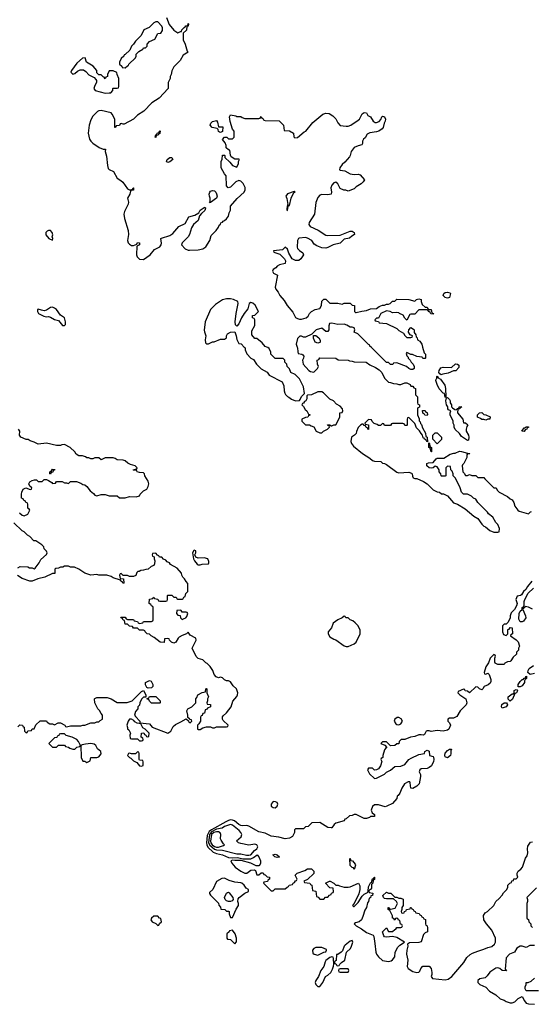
# Model space of a CAD drawing. Header units: inches. Extents: x 2735672 to 2903319, y 894031 to 1029782.
# Tile 108 of 167: x 2832907 to 2837959, y 953516 to 963230. Entities that reach past the tile are written whole.
import ezdxf

# ---------------------------------------------------------------- set-up
doc = ezdxf.new("R2010")
doc.units = ezdxf.units.IN
doc.header["$MEASUREMENT"] = 0
doc.layers.add('C8935', color=7, linetype='Continuous')
doc.layers.add('C8936', color=7, linetype='Continuous')

msp = doc.modelspace()

# ---------------------------------------------------------------- linework, layer by layer
at = {"layer": 'C8935', "color": 4, "elevation": 4}
for points in [[(2835124.3, 960000), (2835132, 959992), (2835132.7, 959972.7), (2835150, 959934), (2835190, 959892), (2835216.9, 959876.9), (2835244.7, 959830), (2835290, 959786), (2835351.1, 959751.1), (2835370, 959722), (2835498, 959658), (2835516.9, 959616.9), (2835518, 959570), (2835525.4, 959545.4), (2835531.1, 959531.1), (2835550, 959512), (2835565.4, 959505.4), (2835590, 959484.7), (2835630, 959471.3), (2835670, 959474), (2835678, 959482), (2835690, 959512), (2835718, 959542), (2835708, 959608), (2835670, 959686), (2835626, 959730), (2835586, 959750), (2835570, 959786), (2835548.4, 959808.4), (2835546, 959830), (2835526, 959850), (2835526, 959870), (2835510, 959886), (2835430, 959886), (2835386, 959930), (2835386, 959950), (2835370, 959986), (2835356.4, 959996.4), (2835346.5, 960000)], [(2835648.1, 960000), (2835651.1, 959991.1), (2835652.7, 959952.7), (2835658, 959938), (2835691.6, 959931.6), (2835703.6, 959923.6), (2835712, 959910), (2835711, 959890), (2835701, 959870), (2835706, 959830), (2835762, 959770), (2835779.8, 959759.8), (2835810, 959752), (2835848, 959790), (2835858, 959810), (2835847.3, 959832.7), (2835846, 959870), (2835862, 959878), (2835870, 959894), (2836030, 959892), (2836052.7, 959872.7), (2836150, 959872), (2836163.6, 959863.6), (2836190, 959862), (2836210, 959854), (2836327.3, 959852.7), (2836363.6, 959823.6), (2836419.6, 959799.6), (2836456.9, 959776.9), (2836482, 959750), (2836510, 959694), (2836550, 959654), (2836570, 959652), (2836599.6, 959639.6), (2836630, 959638), (2836650, 959631.3), (2836670, 959631.3), (2836710, 959646.8), (2836730, 959646), (2836762, 959630), (2836770, 959614), (2836790, 959614), (2836798, 959598), (2836814, 959590), (2836814, 959530), (2836834, 959510), (2836834, 959450), (2836838, 959438), (2836854, 959430), (2836854, 959406), (2836838, 959402), (2836834, 959390), (2836834, 959330), (2836852, 959292), (2836852.7, 959272.7), (2836862, 959262), (2836866, 959246), (2836876, 959236), (2836883.6, 959203.6), (2836914, 959150), (2836918, 959118), (2836931.6, 959111.6), (2836934, 959066), (2836926, 959070), (2836922, 959082), (2836906, 959090), (2836902, 959102), (2836890, 959106), (2836886, 959130), (2836870, 959146), (2836855.3, 959175.3), (2836824.7, 959204.7), (2836810, 959246), (2836750, 959306), (2836738, 959302), (2836734, 959290), (2836734, 959230), (2836730, 959226), (2836710, 959226), (2836702, 959242), (2836690, 959246), (2836590, 959246), (2836578, 959242), (2836570, 959226), (2836510, 959226), (2836502, 959242), (2836490, 959246), (2836470, 959226), (2836450, 959226), (2836436.4, 959236.4), (2836407.3, 959247.3), (2836387.3, 959267.3), (2836382, 959282), (2836350, 959286), (2836314, 959250), (2836318, 959238), (2836352.7, 959232.7), (2836352.7, 959187.3), (2836346, 959190), (2836342, 959202), (2836327.3, 959207.3), (2836322, 959222), (2836307.3, 959227.3), (2836298, 959238), (2836290, 959238), (2836274, 959230), (2836250, 959206), (2836232.7, 959167.3), (2836230, 959146), (2836214, 959130), (2836182, 959110), (2836178, 959070), (2836184.7, 959050), (2836203.5, 959023.5), (2836292, 958950), (2836365.4, 958905.4), (2836390, 958882), (2836410, 958874), (2836471.6, 958871.6), (2836490, 958854), (2836510, 958852), (2836530, 958842), (2836630, 958764.7), (2836650, 958758), (2836750, 958764.7), (2836775.3, 958755.3), (2836782, 958750), (2836785.4, 958725.4), (2836794, 958710), (2836810, 958702), (2836830, 958702), (2836895.3, 958675.3), (2836931.1, 958651.1), (2836990, 958592), (2837030, 958572), (2837054, 958570), (2837072.7, 958552.7), (2837091.6, 958551.6), (2837130, 958534), (2837190, 958464.7), (2837230.9, 958450.9), (2837305.4, 958405.4), (2837390, 958332), (2837432, 958310), (2837470, 958252), (2837490, 958232), (2837505.4, 958225.4), (2837550, 958192), (2837590, 958174), (2837630, 958174), (2837642, 958178), (2837646, 958210), (2837628, 958250), (2837608, 958270), (2837580.4, 958320.4), (2837536.4, 958356.4), (2837528, 958370), (2837430, 958468), (2837410, 958498), (2837389.1, 958509.1), (2837370, 958528), (2837342, 958542), (2837330, 958548), (2837290, 958548.7), (2837270, 958568), (2837258, 958610), (2837210, 958706), (2837186, 958730), (2837186, 958750), (2837176.4, 958776.4), (2837166, 958790), (2837162, 958822), (2837130, 958826), (2837114, 958810), (2837114, 958730), (2837110, 958726), (2837072.7, 958727.3), (2837068, 958730), (2837066, 958750), (2837048.4, 958768.4), (2837048, 958790), (2837030, 958818), (2837010, 958826), (2836991.3, 958808.7), (2836970, 958804), (2836948.9, 958808.9), (2836926, 958830), (2836928.9, 958851.1), (2836943.1, 958856.9), (2836990, 958862), (2837020.9, 958899.1), (2837030, 958902.8), (2837096.5, 958903.5), (2837158, 958942), (2837192.7, 958952.7), (2837207.3, 958952.7), (2837250, 958972), (2837270, 958971.3), (2837330, 958952), (2837351.6, 958951.6), (2837350, 958948), (2837330, 958946), (2837323.6, 958936.4), (2837322, 958910), (2837294, 958850), (2837281, 958839), (2837278, 958830), (2837282, 958770), (2837296.9, 958756.9), (2837310, 958734), (2837330, 958734), (2837350, 958742), (2837372.7, 958732.7), (2837411.6, 958731.6), (2837430, 958714), (2837490, 958714), (2837499.6, 958699.6), (2837590, 958612), (2837611.1, 958611.1), (2837622, 958590), (2837642, 958570), (2837725.4, 958525.4), (2837750, 958502), (2837770, 958492), (2837785.4, 958465.4), (2837798, 958430), (2837824.7, 958390), (2837839.8, 958379.8), (2837930, 958354), (2837950, 958374), (2837962, 958378)], [(2836886.2, 960000), (2836902, 959942), (2836914, 959930), (2836914, 959890), (2836910, 959886), (2836888.4, 959888.4), (2836882, 959902), (2836828.4, 959908.4), (2836787.3, 959927.3), (2836768, 959928), (2836730, 959946), (2836722, 959938), (2836730, 959914), (2836742, 959902), (2836744.7, 959890), (2836762, 959870), (2836772, 959850), (2836790.9, 959830.9), (2836802, 959810), (2836802, 959790), (2836790, 959778), (2836770, 959778), (2836749.1, 959789.1), (2836726, 959810), (2836630, 959846), (2836598, 959842), (2836591.6, 959828.4), (2836570, 959828), (2836547.3, 959847.3), (2836530, 959848), (2836376.1, 960000)], [(2832906, 958366), (2832930, 958342), (2832950, 958334), (2832986, 958350), (2832998, 958370), (2833006, 958390), (2833002, 958402), (2832986, 958410), (2832986, 958450), (2832982, 958462), (2832967.3, 958467.3), (2832962, 958482), (2832947.3, 958487.3), (2832942, 958502), (2832926, 958510), (2832926, 958550), (2832928, 958570), (2832942, 958598), (2832967.3, 958612.7), (2833010, 958594), (2833022, 958598), (2833026, 958610), (2833007.3, 958627.3), (2832998, 958650), (2833008, 958670), (2833030, 958684.7), (2833051.6, 958691.6), (2833071.6, 958691.6), (2833090, 958674), (2833130, 958674), (2833150, 958694), (2833170, 958694), (2833190, 958684.7), (2833224.7, 958664.7), (2833230, 958654), (2833262, 958658), (2833270, 958674), (2833327.3, 958672.7), (2833350, 958662), (2833370, 958662), (2833390, 958654), (2833410, 958674), (2833467.3, 958672.7), (2833510, 958658), (2833530, 958644.7), (2833550, 958642), (2833570, 958624.7), (2833602.5, 958582.5), (2833636.8, 958556.8), (2833650, 958538), (2833670, 958531.3), (2833710, 958546), (2833730, 958546), (2833750, 958544.7), (2833790, 958531.3), (2833870, 958532), (2833892.7, 958512.7), (2833948.4, 958511.6), (2833990, 958524.7), (2834058, 958522), (2834088.7, 958531.3), (2834098, 958550), (2834130, 958582), (2834162, 958598), (2834176.4, 958623.6), (2834182, 958650), (2834177.2, 958677.2), (2834142, 958730), (2834138, 958750), (2834130, 958758), (2834090, 958762), (2834066, 958770), (2834062, 958782), (2834030, 958786), (2834026, 958790), (2834062, 958798), (2834066, 958810), (2834046, 958830), (2834002, 958842), (2833975.1, 958855.1), (2833950, 958877.2), (2833930, 958885.2), (2833870, 958889), (2833850, 958902), (2833830, 958908), (2833750, 958908), (2833710, 958888), (2833690, 958906), (2833650, 958906), (2833630, 958898), (2833610, 958898), (2833590, 958906), (2833570, 958906), (2833556.4, 958916.4), (2833527.3, 958927.3), (2833490, 958928), (2833463.1, 958943.1), (2833450, 958966), (2833406, 959010), (2833350, 959038), (2833323.6, 959036.4), (2833310, 959028), (2833271.6, 959028.4), (2833170, 959053.2), (2833090, 959042), (2833050, 959062), (2833010, 959075.3), (2832990, 959088), (2832970, 959088.7), (2832918, 959110), (2832904, 959130), (2832908.7, 959170), (2832895.3, 959190)], [(2832890, 957822), (2832910, 957834), (2832987.3, 957832.7), (2833003.6, 957823.6), (2833030, 957822), (2833050, 957812), (2833060.4, 957819.6), (2833098, 957870), (2833116.4, 957903.6), (2833170, 957954), (2833178, 957970), (2833170, 957986), (2833148, 958008), (2833146, 958030), (2833126, 958050), (2833067.3, 958087.3), (2833046, 958090), (2833006, 958130), (2832983.1, 958143.1), (2832950, 958178), (2832930, 958186), (2832850, 958266)], [(2832890, 956254), (2832908.4, 956271.6), (2832934, 956270), (2832938, 956258), (2832951.6, 956251.6), (2832954, 956210), (2832970, 956194), (2832982, 956198), (2832987.3, 956212.7), (2833022, 956218), (2833030, 956234), (2833050, 956234), (2833067.3, 956272.7), (2833110, 956314), (2833171.6, 956311.6), (2833178, 956298), (2833203.6, 956283.6), (2833230, 956282), (2833250, 956274), (2833288.4, 956291.6), (2833310, 956292), (2833354, 956270), (2833358, 956258), (2833370, 956254), (2833410, 956264.7), (2833510, 956264.7), (2833530, 956271.3), (2833550, 956271.3), (2833610, 956292), (2833650, 956292), (2833670, 956302), (2833690, 956302), (2833703.1, 956316.9), (2833726, 956330), (2833726, 956370), (2833710, 956386), (2833694.6, 956414.6), (2833678, 956430), (2833648, 956490), (2833646, 956530), (2833650, 956534), (2833670, 956542), (2833770, 956542), (2833811, 956531), (2833870, 956492), (2833967.3, 956492.7), (2834018, 956510), (2834110, 956602), (2834130, 956612), (2834154, 956570), (2834154, 956546), (2834130, 956546), (2834110, 956526), (2834092, 956490), (2834091.6, 956468.4), (2834074, 956450), (2834074, 956430), (2834050, 956406), (2834042, 956370), (2834050, 956354), (2834092, 956310), (2834094, 956294), (2834190, 956282), (2834214, 956250), (2834370, 956192), (2834398, 956210), (2834422, 956258), (2834444, 956276), (2834498, 956302), (2834550, 956334), (2834574, 956314), (2834578, 956298), (2834590, 956294), (2834606, 956310), (2834602, 956322), (2834586, 956326), (2834586, 956330), (2834566, 956346), (2834568, 956370), (2834558, 956410), (2834568.7, 956431.3), (2834606, 956450), (2834646, 956490), (2834646, 956530), (2834656.4, 956543.6), (2834666, 956570), (2834710, 956592), (2834742, 956598), (2834746, 956630), (2834750, 956632), (2834754, 956630), (2834754, 956590), (2834772, 956550), (2834762, 956530), (2834762, 956510), (2834754, 956490), (2834758, 956478), (2834790, 956474), (2834792, 956450), (2834762, 956438), (2834750, 956426), (2834738, 956422), (2834730.9, 956389.1), (2834714, 956386), (2834710, 956366), (2834698, 956362), (2834692.7, 956347.3), (2834691.6, 956308.4), (2834676.9, 956283.1), (2834662, 956270), (2834662, 956230), (2834670, 956226), (2834690, 956226.8), (2834715.3, 956244.7), (2834750, 956254), (2834790, 956254), (2834810, 956244.7), (2834830, 956242), (2834850, 956254), (2834950, 956254), (2834962, 956258), (2834966, 956270), (2834916.4, 956316.4), (2834908.9, 956328.9), (2834908.9, 956351.1), (2834916.4, 956363.6), (2834950, 956391.3), (2834996, 956450), (2835012.5, 956507.5), (2835050, 956552), (2835059, 956570), (2835062, 956590), (2835048, 956630), (2835016.4, 956656.4), (2834990, 956698), (2834970, 956708), (2834950, 956708.7), (2834930, 956718), (2834910, 956738), (2834890, 956742), (2834870, 956738), (2834846, 956746), (2834828.4, 956768.4), (2834814, 956810), (2834789.1, 956849.1), (2834758, 956878), (2834744, 956884), (2834714, 956914), (2834669, 956929), (2834648.9, 956948.9), (2834608.7, 957030), (2834648, 957110), (2834647.3, 957127.3), (2834590, 957158), (2834570, 957186), (2834554, 957170), (2834510, 957155.3), (2834482, 957138), (2834471, 957129), (2834450, 957088), (2834430, 957078), (2834407.3, 957087.3), (2834387.3, 957107.3), (2834382, 957122), (2834370, 957126), (2834338, 957122), (2834334, 957086), (2834292.7, 957087.3), (2834236.4, 957136.4), (2834206, 957150), (2834187.3, 957167.3), (2834166, 957170), (2834146, 957190), (2834142, 957202), (2834130, 957206), (2834090, 957206), (2834070, 957226), (2834030, 957226), (2834022, 957242), (2833990, 957246), (2833970, 957266), (2833947.3, 957267.3), (2833942, 957302), (2833927.3, 957307.3), (2833922, 957322), (2833907.3, 957327.3), (2833906, 957334), (2833950, 957334), (2833958, 957318), (2833970, 957314), (2834030, 957314), (2834038, 957298), (2834070, 957294), (2834078, 957278), (2834090, 957274), (2834122, 957278), (2834130, 957294), (2834210, 957294), (2834222, 957298), (2834226, 957310), (2834226, 957430), (2834222, 957442), (2834207.3, 957447.3), (2834202, 957462), (2834186, 957470), (2834187.3, 957512.7), (2834222, 957518), (2834230, 957534), (2834238, 957518), (2834270, 957514), (2834278, 957498), (2834290, 957494), (2834350, 957494), (2834362, 957498), (2834366, 957510), (2834366, 957550), (2834370, 957554), (2834410, 957554), (2834430, 957534), (2834452.7, 957532.7), (2834458, 957518), (2834470, 957514), (2834510, 957514), (2834522, 957518), (2834527.3, 957532.7), (2834542, 957538), (2834546, 957570), (2834566, 957590), (2834567.3, 957667.3), (2834550, 957686), (2834534.6, 957714.6), (2834518, 957730), (2834508.4, 957748.4), (2834506, 957770), (2834460.4, 957820.4), (2834396.4, 957856.4), (2834386, 957870), (2834362, 957882), (2834350, 957898), (2834327.3, 957907.3), (2834310, 957926), (2834287.3, 957927.3), (2834282, 957942), (2834267.3, 957947.3), (2834250, 957966), (2834218, 957962), (2834214, 957950), (2834218, 957938), (2834234, 957930), (2834234, 957910), (2834242, 957890), (2834239.6, 957860.4), (2834230, 957846), (2834203.6, 957836.4), (2834174, 957810), (2834152.7, 957807.3), (2834130, 957798), (2834103.6, 957796.4), (2834087.3, 957787.3), (2834072.7, 957787.3), (2834063.6, 957776.4), (2834052.7, 957747.3), (2834030, 957738), (2833990, 957738), (2833970, 957746), (2833930, 957746), (2833910, 957766), (2833898, 957762), (2833894, 957750), (2833898, 957718), (2833932, 957712), (2833934, 957670), (2833930, 957666), (2833922, 957682), (2833906, 957690), (2833902, 957702), (2833830, 957722), (2833810, 957738), (2833768.4, 957748.4), (2833690, 957749), (2833670, 957755.3), (2833610, 957748.7), (2833550, 957768.7), (2833490, 957808), (2833447.3, 957827.3), (2833410, 957828), (2833390, 957838), (2833350, 957838), (2833331.6, 957828.4), (2833310, 957828), (2833290, 957818), (2833263.6, 957816.4), (2833254, 957810), (2833252.7, 957767.3), (2833230, 957766), (2833154, 957730), (2833085.4, 957714.6), (2833030, 957689), (2833006, 957690), (2832930, 957715.3), (2832885.6, 957745.6)], [(2837962.8, 957690), (2837921.4, 957638.6), (2837904.7, 957610), (2837882, 957590), (2837863.6, 957556.4), (2837851.6, 957548.4), (2837818, 957542), (2837804.7, 957510), (2837818, 957470), (2837811.6, 957448.4), (2837792, 957410), (2837761, 957379), (2837752, 957350), (2837752, 957330), (2837730, 957286), (2837710, 957266), (2837690, 957266), (2837674, 957250), (2837674, 957190), (2837685.4, 957165.4), (2837710, 957154), (2837726, 957170), (2837727.3, 957212.7), (2837742, 957218), (2837750, 957234), (2837771.3, 957230), (2837772, 957170), (2837758, 957162), (2837754, 957150), (2837810, 957112), (2837830, 957092), (2837842, 957050), (2837832, 957030), (2837831.6, 957008.4), (2837814, 956990), (2837814, 956970), (2837779.6, 956940.4), (2837756.9, 956903.1), (2837750, 956898), (2837723.6, 956896.4), (2837698, 956882), (2837690, 956868), (2837630, 956868), (2837603.1, 956883.1), (2837598, 956890), (2837598, 956930), (2837606, 956950), (2837602, 956962), (2837590, 956966), (2837552, 956930), (2837535.3, 956884.7), (2837510, 956846), (2837494, 956790), (2837498, 956778), (2837510, 956774), (2837530, 956782), (2837542, 956770), (2837559.8, 956719.8), (2837559.8, 956700.2), (2837554.4, 956685.6), (2837533.4, 956666.6), (2837492, 956650), (2837482, 956630), (2837470, 956618), (2837446, 956630), (2837430, 956646), (2837410, 956648), (2837350, 956588), (2837330, 956606), (2837307.3, 956607.3), (2837302, 956622), (2837290, 956626), (2837238, 956602), (2837234, 956590), (2837254, 956570), (2837311, 956531), (2837321, 956490), (2837316, 956470), (2837258, 956410), (2837223.6, 956356.4), (2837190, 956338), (2837150, 956338), (2837134, 956330), (2837134, 956310), (2837152.7, 956292.7), (2837162, 956270), (2837144.7, 956230), (2837130, 956219), (2837090, 956209.3), (2837030, 956216.2), (2836970, 956209), (2836950, 956215.3), (2836930, 956215.3), (2836922, 956210), (2836903.6, 956176.4), (2836894, 956170), (2836870, 956175.3), (2836850, 956174), (2836810, 956159), (2836767.5, 956152.5), (2836710, 956128), (2836672.7, 956127.3), (2836654, 956110), (2836650, 956086), (2836630, 956086), (2836610, 956068), (2836570, 956066), (2836530, 956106), (2836490, 956106), (2836474, 956090), (2836512.7, 956072.7), (2836534, 956050), (2836519.6, 956040.4), (2836510, 956026), (2836494, 955970), (2836494, 955950), (2836478, 955942), (2836474, 955930), (2836482, 955910), (2836470.9, 955869.1), (2836450, 955838), (2836430, 955828), (2836410, 955826), (2836390, 955846), (2836350, 955846), (2836342, 955830), (2836362, 955790), (2836410, 955744.7), (2836430, 955746), (2836510, 955786), (2836530, 955804.7), (2836570, 955824.7), (2836610, 955862), (2836670, 955866), (2836710, 955881), (2836750, 955932), (2836774, 955946), (2836850, 955981), (2836906, 955990), (2836909.1, 956010.9), (2836930, 956022), (2836950, 956014), (2836954, 955970), (2836990, 955962), (2836994.4, 955954.4), (2836998, 955930), (2836994.4, 955910), (2836974.9, 955870), (2836950, 955851.6), (2836930, 955843.7), (2836870, 955839), (2836858, 955830), (2836852, 955810), (2836863.6, 955783.6), (2836863.6, 955763.6), (2836850.4, 955690), (2836830, 955666.6), (2836790, 955644), (2836770, 955648.7), (2836762, 955702), (2836758, 955710), (2836742, 955710), (2836707.3, 955690), (2836681, 955650), (2836659.8, 955600.2), (2836643.6, 955576.4), (2836634, 955570), (2836630, 955546), (2836590, 955498), (2836534, 955470), (2836514.8, 955465.2), (2836450, 955483.7), (2836410, 955483.7), (2836390, 955469), (2836379.1, 955430), (2836386.4, 955406.4), (2836411, 955390), (2836410, 955368), (2836372.7, 955367.3), (2836362, 955358), (2836330, 955348.7), (2836310, 955348.7), (2836230, 955388), (2836210, 955388), (2836190, 955378), (2836163.6, 955376.4), (2836130, 955346), (2836118, 955342), (2836112.7, 955327.3), (2836030, 955302), (2836012, 955290), (2835990, 955258), (2835983.6, 955256.4), (2835950, 955259), (2835870, 955308.7), (2835792.7, 955307.3), (2835754, 955270), (2835730, 955266), (2835710, 955246), (2835630, 955246), (2835622, 955238), (2835622, 955210), (2835602, 955170), (2835570, 955154), (2835530, 955149), (2835465.6, 955165.6), (2835390, 955175.1), (2835330, 955204.4), (2835270, 955219.1), (2835170, 955274.5), (2835150, 955280.7), (2835110, 955276.2), (2835090, 955279.6), (2835070, 955289.7), (2835027.3, 955327.3), (2835010, 955334.2), (2834990, 955335.5), (2834970, 955330.8), (2834943.2, 955316.8), (2834801.4, 955238.6), (2834778.9, 955221.1), (2834758.4, 955181.6), (2834750.7, 955110.7), (2834753.6, 955090), (2834766.3, 955066.3), (2834818.6, 955018.6), (2834850, 955004.9), (2834911, 954990), (2834970, 954964.7), (2835010, 954961), (2835056.5, 954963.5), (2835111.7, 954951.7), (2835190, 954951.4), (2835215.8, 954964.2), (2835250.7, 954990), (2835268, 954970), (2835284, 954930), (2835286, 954910), (2835275.3, 954884.7), (2835270, 954882), (2835243.1, 954883.1), (2835188, 954910), (2835094.6, 954934.6), (2835030, 954933.2), (2835010, 954939), (2834992, 954930), (2835002.8, 954910), (2835036, 954870), (2835090, 954831), (2835130, 954811.3), (2835150, 954811), (2835190, 954841), (2835223.6, 954843.6), (2835235.3, 954835.3), (2835250, 954794), (2835270, 954794), (2835290, 954814), (2835310, 954814), (2835318, 954798), (2835330, 954794), (2835350, 954774), (2835374, 954770), (2835374, 954750), (2835358, 954742), (2835352.7, 954727.3), (2835318, 954722), (2835314, 954710), (2835390, 954634), (2835410, 954634), (2835430, 954654), (2835530, 954654), (2835547.3, 954672.7), (2835562, 954678), (2835567.3, 954692.7), (2835602, 954698), (2835606, 954710), (2835622, 954718), (2835630, 954734), (2835642, 954738), (2835646, 954750), (2835628, 954790), (2835648, 954810), (2835723.1, 954836.9), (2835750, 954854), (2835787.3, 954852.7), (2835812, 954830), (2835810, 954806), (2835750, 954746), (2835714, 954730), (2835718, 954718), (2835772, 954712), (2835778, 954698), (2835792.7, 954692.7), (2835798, 954638), (2835832.7, 954632.7), (2835838, 954578), (2835852.7, 954572.7), (2835870, 954554), (2835910, 954554), (2835927.3, 954572.7), (2835950, 954574), (2835967.3, 954592.7), (2835982, 954598), (2835987.3, 954612.7), (2836002, 954618), (2836006, 954630), (2836002, 954662), (2835970, 954666), (2835926, 954710), (2835966, 954730), (2835974, 954730), (2836010, 954711.3), (2836030, 954692), (2836051.1, 954691.1), (2836063.6, 954683.6), (2836110, 954671.3), (2836150, 954671.3), (2836170, 954676), (2836251.3, 954711.3), (2836266, 954686), (2836264.9, 954650), (2836254.4, 954605.6), (2836216.9, 954523.1), (2836206, 954510), (2836203.6, 954496.4), (2836194, 954490), (2836202, 954482), (2836210, 954482), (2836250, 954522), (2836290, 954582), (2836310, 954602), (2836342, 954618), (2836347.3, 954632.7), (2836350, 954674), (2836370, 954714), (2836382, 954718), (2836390, 954754), (2836402, 954758), (2836406, 954770), (2836411.3, 954771.3), (2836411.6, 954748.4), (2836398, 954742), (2836394, 954710), (2836382, 954698), (2836379.6, 954660.4), (2836372.7, 954647.3), (2836358, 954642), (2836354, 954630), (2836358, 954618), (2836392.7, 954612.7), (2836391, 954590), (2836374, 954586), (2836370, 954566), (2836358, 954562), (2836352, 954530), (2836342, 954518), (2836331.3, 954471.3), (2836315.3, 954444.7), (2836296.8, 954383.2), (2836281, 954350), (2836258, 954330), (2836221.4, 954318.6), (2836211.3, 954310), (2836231, 954290), (2836280.7, 954260.7), (2836330, 954224), (2836398, 954198), (2836404.7, 954184.7), (2836415.5, 954115.5), (2836422.6, 954030), (2836430.4, 954010), (2836450, 953983.1), (2836490, 953948.9), (2836550, 953939.3), (2836574.9, 953945.1), (2836590, 953956), (2836610, 953984.7), (2836616, 954030), (2836641.3, 954078.7), (2836661.3, 954098.7), (2836708, 954130), (2836630, 954174), (2836590, 954184), (2836530, 954179), (2836510, 954182), (2836502, 954190), (2836489, 954231), (2836530, 954271.3), (2836550, 954234), (2836590, 954234), (2836610, 954254), (2836622, 954258), (2836630, 954274), (2836670, 954274), (2836682, 954278), (2836686, 954290), (2836682, 954302), (2836667.3, 954307.3), (2836662, 954342), (2836647.3, 954347.3), (2836642, 954362), (2836630, 954366), (2836618, 954362), (2836610, 954346), (2836602, 954362), (2836590, 954366), (2836588.7, 954390), (2836562, 954442), (2836546, 954450), (2836546, 954470), (2836550, 954472), (2836558, 954458), (2836570, 954454), (2836614.6, 954465.4), (2836638, 954510), (2836628, 954530), (2836598, 954558), (2836530, 954555.3), (2836510, 954559), (2836499, 954570), (2836494, 954590), (2836530, 954622), (2836550, 954614), (2836572.7, 954612.7), (2836612.7, 954572.7), (2836631.6, 954571.6), (2836650, 954562), (2836670, 954562), (2836692.7, 954552.7), (2836694, 954490), (2836682, 954470), (2836682, 954450), (2836674, 954430), (2836678, 954418), (2836690, 954414), (2836702, 954418), (2836707.3, 954432.7), (2836722, 954438), (2836727.3, 954452.7), (2836762, 954458), (2836767.3, 954472.7), (2836772.7, 954472.7), (2836778, 954458), (2836792.7, 954452.7), (2836798, 954438), (2836812.7, 954432.7), (2836818, 954418), (2836852.7, 954412.7), (2836858, 954398), (2836872.7, 954392.7), (2836878, 954378), (2836892.7, 954372.7), (2836898, 954358), (2836912.7, 954352.7), (2836914, 954310), (2836918, 954298), (2836931.6, 954291.6), (2836934, 954270), (2836934, 954230), (2836910, 954222), (2836894, 954206), (2836870, 954134), (2836850, 954124.5), (2836756, 954124), (2836738, 954110), (2836741, 954090), (2836728.5, 954051.5), (2836726.7, 954010), (2836740.7, 953950), (2836734.8, 953890), (2836742.8, 953870), (2836790, 953841), (2836830, 953831.3), (2836848.4, 953831.6), (2836858, 953842), (2836868, 953870), (2836889.2, 953890.8), (2836950, 953891.3), (2836971.3, 953870), (2836978, 953830), (2836978, 953810), (2836971.3, 953790), (2836984.7, 953770), (2837110, 953757.1), (2837137.2, 953762.8), (2837172.7, 953790), (2837291.8, 953930), (2837323.3, 953976.7), (2837354.2, 954005.8), (2837379.1, 954020.9), (2837430, 954041.6), (2837490, 954058.4), (2837530, 954076.5), (2837570, 954085.5), (2837596.4, 954110), (2837604, 954130), (2837606, 954170), (2837570, 954248), (2837515.3, 954310), (2837489.1, 954349.1), (2837488.4, 954391.6), (2837503.1, 954416.9), (2837526, 954430), (2837588, 954490), (2837608.9, 954531.1), (2837640.4, 954559.6), (2837670, 954594), (2837683.1, 954616.9), (2837715.3, 954644.7), (2837726, 954670), (2837726, 954690), (2837747.3, 954712.7), (2837762, 954718), (2837767.3, 954732.7), (2837782, 954738), (2837787.3, 954752.7), (2837810, 954754), (2837826, 954770), (2837818, 954790), (2837818, 954810), (2837828, 954830), (2837855.3, 954850), (2837873.2, 954870), (2837903.3, 954956.7), (2837918.6, 954981.4), (2837923.7, 955010), (2837920.9, 955050), (2837924.8, 955075.2), (2837950, 955116), (2837970, 955118)], [(2837970, 957415.3), (2837930, 957435.3), (2837898, 957442), (2837890, 957426), (2837878, 957422), (2837874, 957410), (2837902, 957350), (2837904.7, 957330), (2837883.6, 957296.4), (2837870, 957288), (2837848, 957290), (2837836.4, 957316.4), (2837838, 957370), (2837850, 957394), (2837867.3, 957412.7), (2837868.4, 957431.6), (2837882, 957438), (2837887.3, 957452.7), (2837888, 957490), (2837895.3, 957510), (2837929.1, 957570.9), (2837979.3, 957620.7)], [(2837990, 956779), (2837948.4, 956768.4), (2837926, 956790), (2837928, 956810), (2837938, 956830), (2837980.2, 956859.8)], [(2838010, 954666), (2837914, 954570), (2837922, 954550), (2837922, 954530), (2837914, 954510), (2837914, 954370), (2837918, 954358), (2837932.7, 954352.7), (2837934, 954330), (2837954, 954310), (2837954, 954290), (2837970, 954274)], [(2837990, 954096.2), (2837944, 954096), (2837910, 954078), (2837870, 954088.7), (2837850, 954089), (2837816, 954070), (2837792, 954030), (2837742.8, 954010), (2837710, 953976), (2837702, 953862), (2837712.7, 953847.3), (2837670, 953848.7), (2837648, 953870), (2837630, 953874.5), (2837610, 953871.6), (2837550, 953834), (2837523.1, 953796.9), (2837502.4, 953777.6), (2837450, 953766), (2837430.8, 953750), (2837430.8, 953730), (2837450, 953710.8), (2837510, 953686), (2837545.8, 953645.8), (2837607.9, 953607.9), (2837650, 953571.3), (2837690, 953558), (2837710, 953544.7), (2837750, 953531.3), (2837770, 953531.3), (2837798, 953542), (2837830, 953572), (2837870, 953594), (2837891.3, 953550), (2837907.5, 953527.5), (2837930, 953521), (2837990, 953516)], [(2838030, 953648.7), (2837907.3, 953647.3), (2837898, 953670), (2837898, 953690), (2837908, 953710), (2837908.9, 953731.1), (2837927.3, 953732.7), (2837956.4, 953743.6), (2837990, 953774)]]:
    msp.add_lwpolyline(points, dxfattribs=at)
at = {"layer": 'C8935', "color": 4}
for points, elevation in [([(2837070, 959726), (2837055.3, 959735.3), (2837046, 959750), (2837048, 959770), (2837064.1, 959795.9), (2837090, 959801), (2837170, 959798), (2837210, 959834), (2837230, 959832), (2837242, 959822), (2837242, 959798), (2837212.7, 959767.3), (2837190, 959766), (2837136.9, 959743.1), (2837086.4, 959733.6)], 4), ([(2837118, 959502), (2837110, 959506), (2837102, 959542), (2837090, 959546), (2837050, 959588.7), (2837029.2, 959630), (2837015.3, 959670), (2837018, 959682), (2837026, 959690), (2837026, 959710), (2837030, 959714), (2837038, 959698), (2837063.6, 959683.6), (2837104.7, 959624.7), (2837112, 959590), (2837114, 959510)], 4), ([(2835890, 959558), (2835850, 959558), (2835790, 959528), (2835750, 959526), (2835742, 959518), (2835742, 959490), (2835734, 959470), (2835718, 959462), (2835710, 959446), (2835698, 959442), (2835694, 959430), (2835710, 959414), (2835725.4, 959385.4), (2835742, 959370), (2835758, 959338), (2835774, 959330), (2835758, 959322), (2835752.7, 959307.3), (2835730, 959306), (2835694, 959290), (2835694, 959270), (2835730, 959234), (2835770, 959234), (2835783.6, 959223.6), (2835810, 959214), (2835834, 959170), (2835870, 959154), (2835890, 959154), (2835908.4, 959171.6), (2835946, 959190), (2835966, 959210), (2835962, 959222), (2835950, 959226), (2835947.3, 959232.7), (2835970, 959232), (2835982, 959222), (2835990, 959222), (2836010, 959232), (2836030, 959234), (2836068, 959310), (2836068.4, 959351.6), (2836090, 959354), (2836098, 959370), (2836095.3, 959390), (2836070, 959418), (2836036.4, 959436.4), (2836006, 959470), (2835970, 959486), (2835906, 959550)], 4), ([(2837218, 959382), (2837230, 959394), (2837242, 959398), (2837246, 959410), (2837274, 959410), (2837258, 959402), (2837254, 959390), (2837234, 959386), (2837231.3, 959350), (2837282, 959290), (2837290, 959254), (2837310, 959254), (2837331.6, 959231.6), (2837322, 959218), (2837316, 959190), (2837316, 959170), (2837338, 959130), (2837342, 959110), (2837339.6, 959080.4), (2837330, 959078), (2837270, 959118), (2837250, 959146), (2837208.4, 959188.4), (2837198, 959210), (2837198, 959230), (2837188, 959250), (2837188, 959270), (2837158, 959330), (2837158, 959350), (2837166, 959370), (2837141.2, 959381.2), (2837135.3, 959390), (2837135.3, 959410), (2837122, 959430), (2837115.3, 959470), (2837120.4, 959499.6), (2837130, 959502), (2837150, 959482), (2837158, 959470), (2837158, 959450), (2837171, 959430), (2837172, 959410), (2837179.6, 959399.6), (2837203.6, 959383.6)], 4), ([(2836930, 959326), (2836907.3, 959327.3), (2836902, 959342), (2836887.3, 959347.3), (2836886, 959374), (2836910, 959374), (2836918, 959358), (2836930, 959354), (2836934, 959330)], 4), ([(2837510, 959278), (2837490, 959286), (2837470, 959286), (2837456.4, 959296.4), (2837427.3, 959307.3), (2837428.4, 959331.6), (2837447.3, 959352.7), (2837470, 959354), (2837490, 959334), (2837510, 959332), (2837552.7, 959312.7), (2837550, 959288.7), (2837530, 959288)], 4), ([(2837890, 959168.7), (2837866, 959170), (2837890, 959202), (2837898, 959202), (2837910, 959214), (2837932.7, 959212.7), (2837930, 959206), (2837918, 959202), (2837914, 959190), (2837898, 959182)], 4), ([(2837030, 959046), (2836988, 959090), (2836986, 959130), (2837010, 959154), (2837030, 959154), (2837072, 959110), (2837071.6, 959088.4)], 4), ([(2836970, 958966), (2836962, 959002), (2836948, 959010), (2836946, 959054), (2836954, 959050), (2836958, 959018), (2836974, 959010), (2836974, 958966)], 4), ([(2833210, 958746), (2833206, 958750), (2833206, 958770), (2833222, 958778), (2833230, 958794), (2833252.7, 958792.7), (2833250, 958786), (2833238, 958782), (2833232.7, 958767.3), (2833218, 958762)], 4), ([(2834630, 957998), (2834625.4, 957994.6), (2834614, 957970), (2834622, 957910), (2834632, 957890), (2834659.6, 957859.6), (2834670, 957852), (2834690, 957852), (2834710, 957858), (2834770, 957862), (2834775.3, 957870), (2834774.6, 957885.4), (2834766, 957910), (2834730, 957922), (2834670, 957918), (2834647.3, 957927.3), (2834638, 957950), (2834646, 957970), (2834646, 957990)], 4), ([(2834490, 957406), (2834458, 957402), (2834454, 957370), (2834470, 957354), (2834492.7, 957352.7), (2834494, 957330), (2834510, 957314), (2834530, 957322), (2834546, 957330), (2834556.4, 957343.6), (2834566, 957370), (2834562, 957382), (2834550, 957386), (2834510, 957386), (2834502, 957402)], 4), ([(2836110, 957346), (2836091.6, 957328.4), (2836050, 957308.7), (2836003.5, 957276.5), (2835984.7, 957230), (2835952, 957190), (2835952, 957170), (2835970, 957142), (2836010, 957118), (2836030, 957111.3), (2836110, 957051.3), (2836130, 957044.7), (2836150, 957044.7), (2836210, 957072), (2836228, 957090), (2836268, 957170), (2836268.4, 957208.4), (2836248.9, 957248.9), (2836220.4, 957280.4), (2836198, 957298), (2836169.1, 957309.1), (2836150, 957328), (2836128.4, 957328.4), (2836122, 957342)], 4), ([(2837828, 956648), (2837828.7, 956670), (2837850, 956702), (2837870, 956722), (2837878, 956722), (2837890, 956734), (2837902, 956738), (2837906, 956750), (2837912.7, 956752.7), (2837912, 956730), (2837898, 956722), (2837892, 956708), (2837891.3, 956690), (2837870, 956658), (2837850, 956648)], 4), ([(2834176.4, 956636.4), (2834163.1, 956643.1), (2834148.9, 956668.9), (2834150, 956692), (2834190, 956712), (2834203.6, 956703.6), (2834222, 956670), (2834222, 956650), (2834210, 956638)], 4), ([(2834290, 956486), (2834208.4, 956488.4), (2834187.3, 956507.3), (2834182, 956522), (2834167.3, 956527.3), (2834166, 956534), (2834182, 956538), (2834188, 956552), (2834250, 956554), (2834294, 956510), (2834294, 956490)], 4), ([(2837750, 956508), (2837730, 956526), (2837730, 956551), (2837770, 956578), (2837782, 956578), (2837788.4, 956591.6), (2837790, 956612), (2837810, 956622), (2837818, 956618), (2837822, 956610), (2837814, 956590), (2837798, 956582), (2837773.7, 956526.3)], 4), ([(2837670, 956438), (2837664, 956450), (2837667.7, 956472.3), (2837690, 956490.7), (2837714, 956490), (2837722, 956482), (2837724.7, 956470), (2837710, 956449.2)], 4), ([(2836650, 956347), (2836633.7, 956346.3), (2836611, 956330), (2836606, 956310), (2836622, 956282), (2836630, 956276), (2836650, 956274), (2836670, 956282.8), (2836686, 956310), (2836673, 956333)], 4), ([(2834010, 956328), (2833990, 956328), (2833978, 956310), (2833964.7, 956270), (2833972.7, 956247.3), (2833972.7, 956232.7), (2833983.6, 956223.6), (2834002, 956190), (2833994, 956170), (2833998, 956138), (2834010, 956134), (2834070, 956134), (2834090, 956114), (2834110, 956114), (2834122, 956118), (2834126, 956130), (2834122, 956142), (2834106, 956150), (2834108.7, 956191.3), (2834132.7, 956192.7), (2834138, 956178), (2834152.7, 956172.7), (2834158, 956158), (2834170, 956154), (2834182, 956158), (2834186, 956190), (2834146, 956230), (2834123.1, 956243.1), (2834102, 956282), (2834068.4, 956288.4), (2834043.1, 956303.1), (2834035.3, 956315.3)], 4), ([(2833350, 956186), (2833310, 956186), (2833298, 956182), (2833292.7, 956167.3), (2833278, 956162), (2833272.7, 956147.3), (2833250, 956146), (2833194, 956090), (2833230, 956054), (2833270, 956054), (2833290, 956074), (2833350, 956074), (2833358, 956058), (2833390, 956054), (2833403.6, 956043.6), (2833430, 956034), (2833450, 956034), (2833470, 956052), (2833502, 956058), (2833506, 956070), (2833488, 956110), (2833470, 956128), (2833426, 956150), (2833367.3, 956167.3)], 4), ([(2833610, 956088.7), (2833556.9, 956083.1), (2833523.6, 956076.4), (2833512, 956068), (2833514, 955950), (2833530, 955914), (2833550, 955914), (2833570, 955902), (2833602, 955918), (2833608.4, 955951.6), (2833670, 955951.3), (2833690, 955958), (2833712.5, 955987.5), (2833708, 956010), (2833676.4, 956036.4), (2833658, 956070), (2833642, 956082)], 4), ([(2834070, 956006), (2834050, 955986), (2834010, 955988), (2833990, 955995.3), (2833982, 955990), (2833972, 955970), (2833992, 955950), (2834004.5, 955944.5), (2834030, 955918), (2834062, 955902), (2834090, 955867.3), (2834110, 955864.7), (2834127.3, 955872.7), (2834127.3, 955907.3), (2834122, 955922), (2834090, 955926), (2834086, 955930), (2834086, 955990), (2834082, 956002)], 4), ([(2837130, 955948.7), (2837110, 955958), (2837106, 955970), (2837107.6, 955992.4), (2837130, 956018.8), (2837150, 956032), (2837170, 956034), (2837163.6, 956016.4), (2837166, 955990), (2837161, 955970)], 4), ([(2835410, 955515.3), (2835391.3, 955490), (2835391.3, 955470), (2835410, 955458.8), (2835430, 955456), (2835448.7, 955470), (2835455.3, 955490), (2835450, 955506), (2835434.6, 955514.6)], 4), ([(2834990, 955291.1), (2834930, 955269.7), (2834905.8, 955254.2), (2834850, 955242.5), (2834802.4, 955217.6), (2834780.1, 955190), (2834772.1, 955110), (2834784.5, 955084.5), (2834830, 955046.4), (2834850, 955038.8), (2834910, 955036.3), (2835050, 955000.9), (2835090, 955000.6), (2835146.3, 954986.3), (2835170, 954987.1), (2835190, 954991.7), (2835225.2, 955034.8), (2835249.4, 955050), (2835259.3, 955070), (2835256.6, 955076.6), (2835249.3, 955089.3), (2835230, 955095.1), (2835170, 955087.3), (2835090, 955100.9), (2835069, 955110), (2835048, 955130), (2835092.6, 955167.4), (2835100.5, 955190), (2835091.8, 955210), (2835073, 955230), (2835010, 955284.2)], 8), ([(2834850, 955218.4), (2834823.9, 955210), (2834800.7, 955190), (2834790, 955126.8), (2834792.9, 955110), (2834808.7, 955090), (2834830, 955073.2), (2834850, 955065.5), (2834870, 955067.8), (2834918, 955082), (2834929, 955090), (2834918.4, 955098.4), (2834895.9, 955135.9), (2834891.1, 955150), (2834893.7, 955190), (2834886.5, 955206.5), (2834870, 955217.8)], 12), ([(2835450, 954964), (2835426, 954970), (2835408, 954990), (2835430, 954998), (2835450, 954991.3), (2835474, 954970), (2835470, 954968)], 4), ([(2836210, 954846), (2836202, 954862), (2836190, 954866), (2836170, 954886), (2836166, 954954), (2836174, 954946), (2836174, 954934), (2836194, 954930), (2836219.6, 954899.6), (2836222, 954890)], 4), ([(2834930, 954759), (2834903.6, 954756.4), (2834850, 954726), (2834814, 954650), (2834782, 954618), (2834782, 954610), (2834790, 954594), (2834870, 954514), (2834872.7, 954492.7), (2834890, 954474), (2834894, 954454), (2834931.6, 954451.6), (2834950, 954434), (2834970, 954434), (2834974, 954430), (2834974, 954410), (2834990, 954374), (2835010, 954374), (2835045.2, 954454.8), (2835068, 954490), (2835068.7, 954510), (2835062, 954530), (2835064.7, 954555.3), (2835075.3, 954570), (2835130, 954611.3), (2835166, 954630), (2835166, 954650), (2835142, 954662), (2835122, 954690), (2835102, 954710), (2835090, 954715.1), (2835030, 954721.2), (2834977, 954737)], 4), ([(2834970, 954528.7), (2834950, 954535.3), (2834935.3, 954550), (2834928.4, 954568.4), (2834950, 954614), (2834960.4, 954619.6), (2834970, 954622), (2834976.9, 954616.9), (2835012, 954570), (2835014, 954550), (2835004.7, 954535.3), (2834990, 954528.7)], 4), ([(2834270, 954386), (2834230, 954386), (2834210, 954366), (2834202, 954350), (2834214, 954330), (2834252.7, 954312.7), (2834270, 954294), (2834282, 954298), (2834287.3, 954312.7), (2834306, 954330), (2834302, 954362), (2834287.3, 954367.3)], 4), ([(2835010, 954246), (2834978, 954242), (2834974, 954230), (2834954, 954210), (2834954, 954170), (2834958, 954158), (2834990, 954154), (2835030, 954114), (2835047.3, 954132.7), (2835048, 954170), (2835034, 954210)], 4), ([(2836190, 954146), (2836170, 954138), (2836119.8, 954100.2), (2836111.3, 954090), (2836096, 954044), (2836082, 954030), (2836050, 954008), (2836034, 954006), (2836032, 953948), (2836018, 953942), (2836014, 953930), (2836018, 953918), (2836032.7, 953912.7), (2836038, 953898), (2836050, 953894), (2836062, 953898), (2836067.3, 953912.7), (2836086, 953930), (2836118, 953950), (2836134, 954030), (2836172, 954068), (2836184, 954090), (2836195.3, 954130)], 4), ([(2835890, 954078), (2835830, 954078), (2835810, 954068), (2835798, 954050), (2835802, 954022), (2835814, 954010), (2835850, 954002), (2835910, 954032), (2835930, 954034), (2835938, 954050), (2835935.3, 954055.3)], 4), ([(2835990, 953986), (2835970, 953978), (2835931.1, 953948.9), (2835923.6, 953936.4), (2835911.3, 953890), (2835882, 953850), (2835858, 953790), (2835831.3, 953750), (2835824.7, 953730), (2835831.1, 953711.1), (2835850, 953692), (2835870, 953692), (2835902, 953730), (2835928, 953790), (2835950, 953802), (2835978, 953830), (2835996.4, 953863.6), (2836007.3, 953892.7), (2836008.4, 953911.6), (2836007.3, 953967.3), (2836002, 953982)], 4), ([(2836150, 953866), (2836070, 953866), (2836058, 953862), (2836054, 953850), (2836058, 953838), (2836070, 953834), (2836150, 953834), (2836158, 953850)], 4)]:
    msp.add_lwpolyline(points, close=True, dxfattribs=dict(at, elevation=elevation))
at = {"layer": 'C8936', "color": 4, "elevation": 4}
for points in [[(2834356, 963250), (2834382, 963182), (2834427.9, 963127.9), (2834470, 963101), (2834494, 963114), (2834506, 963114), (2834508, 963130), (2834530, 963154), (2834542, 963158), (2834546, 963170), (2834566, 963174), (2834570, 963194), (2834574, 963190), (2834570, 963166), (2834558, 963162), (2834552.7, 963127.3), (2834522, 963098), (2834522, 963030), (2834542, 962990), (2834561, 962921), (2834572, 962908), (2834519.6, 962880.4), (2834490, 962826), (2834430, 962766), (2834410, 962726), (2834402, 962690), (2834392, 962670), (2834392, 962650), (2834372, 962610), (2834372, 962550), (2834283.6, 962456.4), (2834212, 962410), (2834131.3, 962328.7), (2834071.6, 962288.4), (2834031.3, 962248.7), (2833939.6, 962200.4), (2833930, 962198), (2833910, 962206), (2833898, 962202), (2833892.7, 962187.3), (2833858, 962182), (2833852.7, 962167.3), (2833847.3, 962167.3), (2833848, 962250), (2833818.6, 962298.6), (2833808.7, 962310), (2833710, 962333.5), (2833690, 962332.4), (2833675.6, 962324.4), (2833630, 962279.6), (2833610, 962242.7), (2833592, 962190), (2833583.6, 962110), (2833594.9, 962050), (2833608.5, 962030), (2833630, 962010.5), (2833692, 961970), (2833730, 961954), (2833754, 961954), (2833752, 961928), (2833765.2, 961885.2), (2833773, 961790), (2833781.7, 961761.7), (2833790, 961750.7), (2833832.3, 961732.3), (2833870, 961666), (2833904.9, 961644.9), (2833925.8, 961625.8), (2833970, 961560.7), (2833990, 961551.3), (2834008, 961552), (2834022, 961558), (2834028, 961572), (2834032, 961570), (2834030.7, 961549.3), (2834010, 961548), (2834001, 961539), (2833996, 961510), (2833971, 961470), (2833980.7, 961430), (2833977.3, 961410), (2833942.9, 961337.1), (2833936.4, 961310), (2833943.1, 961270), (2833976.9, 961150), (2833980.9, 961110), (2833970.3, 961050), (2833976.5, 961030), (2833990, 961014), (2834010, 961003.1), (2834030, 961000.7), (2834063.1, 961016.9), (2834070, 961031.3), (2834091.3, 961030), (2834091.6, 961008.4), (2834064.7, 960995.3), (2834060.4, 960910), (2834067, 960890), (2834090, 960867.2), (2834130, 960864.9), (2834194, 960910), (2834237.2, 960962.8), (2834290, 960990.7), (2834302.9, 961010), (2834306, 961026), (2834302, 961070), (2834306, 961074), (2834390, 961100.4), (2834420.4, 961119.6), (2834479.3, 961190), (2834540.7, 961219.3), (2834576, 961284), (2834638, 961302), (2834674.6, 961325.4), (2834690, 961350.8), (2834730, 961378), (2834739.6, 961379.6), (2834742, 961370), (2834733.7, 961346.3), (2834700.7, 961319.3), (2834683.5, 961296.5), (2834670.6, 961249.4), (2834624.7, 961210), (2834602, 961178), (2834584.7, 961110), (2834570.7, 961089.3), (2834511.3, 961030), (2834506, 961010), (2834542, 960970), (2834570, 960956.3), (2834585.2, 960954.8), (2834670, 960958.8), (2834715.3, 960970), (2834745.2, 960990), (2834785.2, 961050), (2834798, 961102), (2834848.7, 961150), (2834870, 961182), (2834876.4, 961203.6), (2834890, 961214), (2834894.6, 961225.4), (2834910, 961232), (2834917.2, 961242.8), (2834930, 961247.3), (2834950, 961264), (2834968.7, 961290), (2834975.5, 961324.5), (2834988, 961350), (2834988, 961390), (2835054, 961466), (2835122.7, 961530), (2835134, 961550), (2835133.2, 961573.2), (2835113.6, 961613.6), (2835090, 961638), (2835070, 961642), (2835042, 961630), (2834990, 961578), (2834966, 961570), (2834948.7, 961590), (2834946, 961690), (2834928.4, 961708.4), (2834898, 961770), (2834898, 961830), (2834907.3, 961852.7), (2834910, 961894), (2834930, 961894), (2834934, 961890), (2834934, 961870), (2834983.6, 961823.6), (2835010, 961792), (2835050, 961774), (2835068, 961810), (2835068, 961832), (2835078, 961850), (2835070, 961854), (2835030, 961855.3), (2834996.4, 961876.4), (2834987.3, 961892.7), (2834982, 961942), (2834967.3, 961947.3), (2834947.3, 961967.3), (2834946, 961990), (2834936.4, 962016.4), (2834908.9, 962048.9), (2834928, 962072), (2834951.6, 962071.6), (2834970, 962054), (2835010, 962054), (2835026, 962070), (2835026, 962130), (2835008.4, 962148.4), (2834984, 962224), (2834979, 962270), (2834988, 962292), (2835042, 962282), (2835050, 962274), (2835090, 962274), (2835103.6, 962263.6), (2835130, 962254), (2835270, 962254), (2835282, 962258), (2835290, 962274), (2835298, 962258), (2835312.7, 962252.7), (2835318, 962238), (2835330, 962234), (2835470, 962232), (2835512, 962190), (2835518, 962138), (2835570, 962132), (2835610, 962111.3), (2835612.7, 962072.7), (2835623.6, 962063.6), (2835650, 962067.7), (2835716.9, 962123.1), (2835731.6, 962130), (2835802.9, 962217.1), (2835901.1, 962298.9), (2835930, 962309.2), (2835963.9, 962303.9), (2836000.6, 962280.6), (2836030.4, 962250.4), (2836050, 962211), (2836070, 962185.5), (2836130, 962178), (2836150, 962178), (2836178, 962190), (2836250, 962238.8), (2836261.2, 962250), (2836290, 962302), (2836310, 962314), (2836330, 962312), (2836343.5, 962283.5), (2836372, 962270), (2836398, 962230), (2836416, 962216), (2836430, 962214.8), (2836456, 962224), (2836474, 962246), (2836482, 962270), (2836490, 962278), (2836510, 962272), (2836518.8, 962250), (2836516, 962230), (2836504.7, 962210), (2836494.8, 962165.2), (2836486.4, 962153.6), (2836454, 962130), (2836430, 962122), (2836365.8, 962114.2), (2836339.8, 962100.2), (2836316.9, 962063.1), (2836302, 962050), (2836292, 962030), (2836291.1, 962008.9), (2836285.4, 961994.6), (2836250, 961986.6), (2836210, 961969.4), (2836181.6, 961930), (2836170.7, 961890), (2836162.4, 961877.6), (2836116.7, 961823.3), (2836090, 961801.2), (2836067.7, 961770), (2836066, 961750), (2836070, 961746), (2836118.8, 961738.8), (2836170, 961707.7), (2836210, 961702.8), (2836250, 961706), (2836270, 961698), (2836312, 961650), (2836298, 961630), (2836278, 961610), (2836230, 961582), (2836210, 961562), (2836150, 961538), (2836127.3, 961547.3), (2836108.4, 961548.4), (2836070, 961566), (2836048.7, 961610), (2836030, 961628.7), (2836010, 961621.2), (2835990, 961597.2), (2835980.7, 961570), (2835986.8, 961530), (2835982, 961510), (2835950, 961502.7), (2835890, 961507), (2835870, 961499.6), (2835850, 961477.2), (2835830, 961428), (2835819.3, 961310), (2835767, 961230), (2835763.8, 961210), (2835774, 961190), (2835854.6, 961154.6), (2835930, 961104), (2835950, 961100.7), (2836070, 961102.8), (2836170, 961142), (2836190, 961142), (2836211.1, 961131.1), (2836212, 961110), (2836185.4, 961094.6), (2836165.4, 961074.6), (2836110, 961064), (2836070, 961024), (2836002, 961010), (2835950, 960981.2), (2835930, 960976), (2835890, 960980.7), (2835840.1, 961000.1), (2835816.3, 961016.3), (2835791.5, 961051.5), (2835750, 961074), (2835730, 961081.2), (2835666.9, 961073.1), (2835661, 961070), (2835650.8, 961050), (2835645.4, 960985.4), (2835651.6, 960971.6), (2835671.6, 960951.6), (2835702, 960930), (2835710.8, 960910), (2835682.8, 960870), (2835664.9, 960855.1), (2835630, 960855.1), (2835599, 960870), (2835565.6, 960925.6), (2835550, 960966), (2835530, 960986), (2835502, 960958), (2835414, 960950), (2835418, 960938), (2835476.9, 960916.9), (2835522, 960870), (2835532, 960850), (2835530, 960826), (2835474, 960810), (2835450, 960798), (2835436.9, 960783.1), (2835410, 960766), (2835402, 960750), (2835414, 960730), (2835454, 960710), (2835430.7, 960590.7), (2835437.3, 960570), (2835460.7, 960540.7), (2835476, 960510), (2835518.8, 960458.8), (2835546.8, 960410), (2835603.1, 960343.1), (2835630, 960290.8), (2835650, 960280.7), (2835670, 960274), (2835690, 960274), (2835735.3, 960290), (2835754.8, 960305.2), (2835769.4, 960330.6), (2835790, 960351.3), (2835826, 960370), (2835870, 960382), (2835888, 960410), (2835890, 960454), (2835910, 960474), (2835930, 960474), (2835970, 960434), (2836047.3, 960432.7), (2836090, 960422), (2836110, 960434), (2836170, 960432), (2836190, 960414), (2836212, 960410), (2836214, 960350), (2836222, 960342), (2836230, 960342), (2836284, 960356), (2836330, 960361), (2836370, 960378), (2836430, 960382), (2836458, 960402), (2836490, 960412), (2836510, 960412), (2836530, 960422), (2836550, 960422), (2836566, 960430), (2836590, 960454), (2836610, 960454), (2836630, 960474), (2836748.9, 960471.1), (2836810, 960454), (2836826, 960470), (2836850, 960476), (2836871.3, 960470), (2836871.3, 960450), (2836881, 960421), (2836910, 960394), (2836930, 960394), (2836938, 960378), (2836952, 960372), (2836970, 960371.3), (2836978, 960338), (2836992, 960330), (2836990, 960326), (2836968.4, 960328.4), (2836962, 960342), (2836946, 960350), (2836942, 960362), (2836927.3, 960367.3), (2836850, 960366), (2836810, 960326), (2836770, 960326), (2836758, 960322), (2836730, 960266), (2836710, 960286), (2836694.6, 960314.6), (2836658, 960330), (2836650, 960338), (2836630, 960342), (2836590, 960338), (2836566, 960350), (2836530, 960358), (2836472, 960330), (2836450, 960286), (2836430, 960286), (2836414, 960270), (2836418, 960258), (2836450, 960254), (2836458, 960238), (2836530, 960232), (2836630, 960182), (2836650, 960162), (2836696.9, 960136.9), (2836710, 960114), (2836730, 960094), (2836770, 960094), (2836782, 960098), (2836786, 960110), (2836762, 960122), (2836748, 960148), (2836748.9, 960171.1), (2836770, 960194), (2836796.9, 960176.9), (2836802, 960170), (2836803.6, 960143.6), (2836819.6, 960119.6), (2836822, 960102), (2836831.6, 960091.6), (2836834, 960070), (2836856.9, 960056.9), (2836878, 960030), (2836886.2, 960000)], [(2835346.5, 960000), (2835330, 960006), (2835300.4, 960040.4), (2835250, 960086), (2835230, 960086), (2835200.4, 960120.4), (2835200.4, 960159.6), (2835227.3, 960212.7), (2835228, 960230), (2835227.3, 960267.3), (2835222, 960282), (2835206, 960290), (2835206, 960310), (2835230, 960314), (2835266, 960350), (2835232.9, 960412.9), (2835210, 960434), (2835190, 960439), (2835172, 960430), (2835161, 960379), (2835122, 960330), (2835098, 960290), (2835071.3, 960230), (2835050, 960208), (2835038, 960218), (2835035.3, 960250), (2835045.2, 960330), (2835065.2, 960430), (2835062, 960450), (2835018, 960470), (2834990, 960475.8), (2834950, 960476.4), (2834910, 960466.6), (2834839.4, 960420.6), (2834792.7, 960370), (2834739.3, 960250), (2834728.4, 960168.4), (2834730.5, 960150.5), (2834746, 960110), (2834738, 960070), (2834741, 960041), (2834750, 960032), (2834770, 960032), (2834810, 960052), (2834827.3, 960052.7), (2834890, 960078), (2834930, 960078), (2834948, 960090), (2834948.9, 960111.1), (2834958, 960130), (2834990, 960146), (2835031.3, 960151.3), (2835044.7, 960110), (2835050, 960074), (2835070, 960034), (2835092.7, 960032.7), (2835124.3, 960000)], [(2836376.1, 960000), (2836366, 960010), (2836362, 960022), (2836350, 960026), (2836246, 960130), (2836210, 960146), (2836218, 960170), (2836208.4, 960188.4), (2836190, 960198), (2836170, 960195.3), (2836136.6, 960216.6), (2836110, 960226), (2836050, 960222.7), (2835990, 960235.6), (2835967.9, 960232.1), (2835958.8, 960210), (2835961, 960170), (2835950, 960155.3), (2835930, 960155.3), (2835890, 960188), (2835834, 960170), (2835792.7, 960127.3), (2835730, 960098), (2835710, 960098), (2835690, 960108), (2835672.7, 960107.3), (2835650, 960086), (2835638, 960030), (2835648.1, 960000)]]:
    msp.add_lwpolyline(points, dxfattribs=at)
for points in [[(2834270, 963208), (2834250, 963208), (2834230, 963198), (2834185.4, 963154.6), (2834131.6, 963128.4), (2834105.4, 963074.6), (2834050, 963018), (2834031.1, 962988.9), (2834012, 962970), (2833994, 962930), (2833950, 962886), (2833938, 962882), (2833934, 962870), (2833910, 962846), (2833894, 962810), (2833894, 962790), (2833914, 962770), (2833918, 962758), (2833950, 962754), (2833970, 962774), (2833982, 962778), (2833986, 962790), (2834050, 962854), (2834058, 962870), (2834058, 962890), (2834083.1, 962916.9), (2834122, 962938), (2834130, 962954), (2834150, 962954), (2834166, 962970), (2834166, 962990), (2834190, 963014), (2834242, 963038), (2834270, 963094), (2834302, 963098), (2834316.4, 963123.6), (2834318, 963150), (2834310, 963166)], [(2833552.5, 962852.5), (2833526.8, 962850), (2833470, 962799.5), (2833419.1, 962730), (2833412, 962712), (2833430, 962691.3), (2833450, 962698.8), (2833476.2, 962723.8), (2833503.3, 962736.7), (2833535.5, 962735.5), (2833559.9, 962719.9), (2833590, 962687.3), (2833641, 962661), (2833659.8, 962639.8), (2833664.7, 962630), (2833664.7, 962610), (2833650, 962582), (2833640.5, 962550), (2833651, 962530), (2833750, 962504.9), (2833790, 962507.7), (2833806, 962510), (2833826, 962530), (2833826, 962550), (2833830, 962554), (2833870, 962554), (2833882, 962558), (2833886, 962570), (2833886, 962650), (2833868.4, 962688.4), (2833866, 962710), (2833830, 962726), (2833790, 962726), (2833774, 962690), (2833774, 962670), (2833758, 962662), (2833750, 962646), (2833742, 962662), (2833730, 962666), (2833710, 962686), (2833690, 962686), (2833670, 962706), (2833668, 962730), (2833632.9, 962772.9), (2833568, 962810)], [(2834890, 962118), (2834880.4, 962120.4), (2834870, 962126), (2834868, 962148), (2834858, 962158), (2834807, 962167), (2834789.2, 962190), (2834794, 962210), (2834810, 962226), (2834850, 962234), (2834858.8, 962218.8), (2834870, 962174), (2834912.7, 962172.7), (2834910, 962126)], [(2834250, 962068.7), (2834246, 962070), (2834250, 962094), (2834262, 962098), (2834266, 962110), (2834282, 962118), (2834286, 962130), (2834292.7, 962132.7), (2834290, 962106), (2834278, 962102), (2834274, 962090), (2834254, 962086)], [(2834370, 961822), (2834364, 961824), (2834358, 961830), (2834364, 961850), (2834390, 961871), (2834410.7, 961870.7), (2834418, 961850), (2834390, 961829)], [(2834782, 961422), (2834788.4, 961431.6), (2834789.2, 961450.8), (2834789.3, 961470), (2834780.9, 961490), (2834779.3, 961510), (2834785.2, 961530), (2834790, 961538), (2834810, 961546), (2834830, 961541), (2834844.7, 961530), (2834851.1, 961511.1), (2834856, 961490), (2834851.3, 961470), (2834790, 961426)], [(2835616, 961536), (2835550, 961512.3), (2835535.8, 961490), (2835544.6, 961464.6), (2835554, 961406), (2835550, 961406), (2835544.9, 961364.9), (2835544.7, 961350), (2835550, 961346), (2835558, 961390), (2835562, 961398), (2835570, 961398), (2835586.6, 961470), (2835615.5, 961524.5), (2835628, 961530)], [(2833210, 961148.7), (2833190, 961148.7), (2833176.9, 961143.1), (2833164.7, 961130), (2833166.4, 961106.4), (2833194, 961070), (2833230, 961054), (2833235.3, 961070), (2833228, 961088), (2833233.2, 961106.8), (2833228.7, 961130)], [(2837130, 960482.7), (2837108.7, 960490), (2837088.7, 960510), (2837095.3, 960530), (2837110, 960538.8), (2837130, 960541), (2837156, 960536), (2837162, 960530), (2837150, 960489.2)], [(2833230, 960392.7), (2833210, 960389.2), (2833170, 960364), (2833150, 960359), (2833123.1, 960363.1), (2833090, 960375.3), (2833082, 960370), (2833082, 960350), (2833094, 960330), (2833145.4, 960305.4), (2833170, 960298), (2833190, 960301), (2833210, 960296), (2833251.1, 960271.1), (2833290, 960262), (2833330, 960214), (2833350, 960214), (2833358, 960222), (2833358, 960250), (2833348, 960290), (2833310, 960314), (2833269, 960370), (2833250, 960385.2)], [(2835850, 960038), (2835826, 960050), (2835808.9, 960088.9), (2835807.3, 960112.7), (2835830, 960114), (2835862, 960090), (2835872.7, 960067.3), (2835874, 960050), (2835870, 960046)]]:
    msp.add_lwpolyline(points, close=True, dxfattribs=at)

doc.saveas('drawing.dxf')
